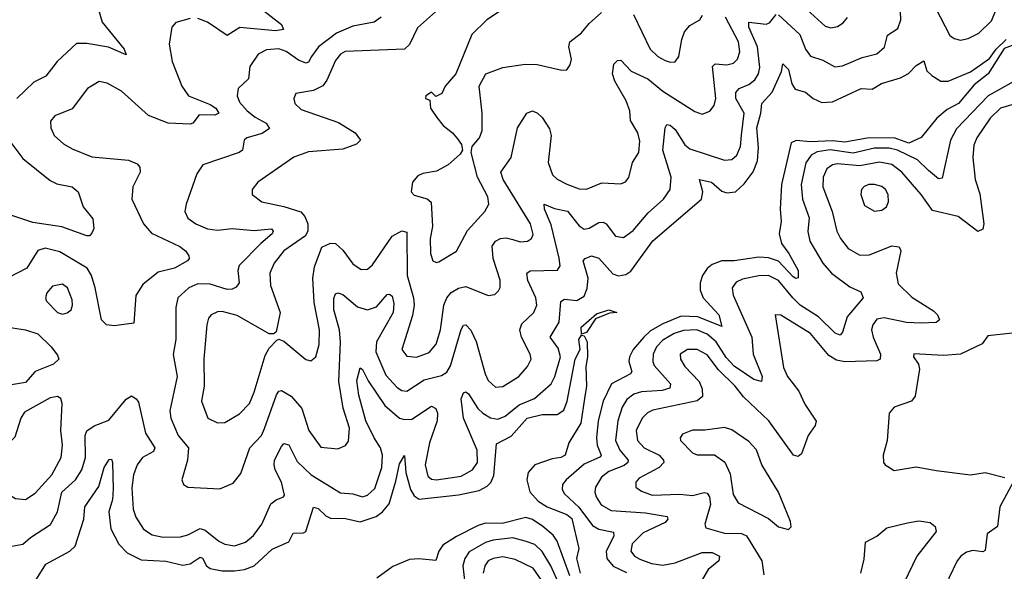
# Model space of a CAD drawing. Extents: x 2143765 to 2212931, y 878955 to 1017455.
# Tile 53 of 256: x 2156922 to 2160922, y 917243 to 919485. Entities that reach past the tile are written whole.
import ezdxf

# ---------------------------------------------------------------- set-up
doc = ezdxf.new("R2010")
doc.units = 0

msp = doc.modelspace()

# ---------------------------------------------------------------- linework, layer by layer
at = {"layer": '0CON20XD'}
for points in [[(2157775, 919629.2), (2157985, 919465.3), (2157994.3, 919445), (2157960.5, 919439.5), (2157816.8, 919453.2), (2157765, 919421.1), (2157684.8, 919474.8), (2157645, 919490)], [(2160005, 919504.5), (2160092, 919425), (2160115.2, 919365.2), (2160135, 919336.4), (2160185, 919320), (2160233.2, 919293.2), (2160265, 919297.5), (2160345, 919331.8), (2160405, 919346.2), (2160435.9, 919374.1), (2160447.6, 919422.4), (2160490.1, 919449.9), (2160502.1, 919485), (2160495, 919650)], [(2158635, 919539.2), (2158537.9, 919452.1), (2158505.2, 919384.8), (2158485.2, 919364.8), (2158244.4, 919355.6), (2158225, 919344.6), (2158205, 919319.6), (2158170.3, 919239.7), (2158153.6, 919216.4), (2158115, 919196.9), (2158043.3, 919185), (2158036, 919165), (2158039.2, 919145), (2158065, 919120), (2158217.7, 919067.7), (2158285, 919025.7), (2158306.2, 918995), (2158290.6, 918979.4), (2158235, 918958.8), (2158095, 918948.2), (2158035, 918926.2), (2157889.2, 918825), (2157865.8, 918795), (2157866.2, 918775), (2157906.2, 918745), (2157995, 918725.9), (2158063.7, 918703.7), (2158080.8, 918685), (2158091.9, 918655), (2158092.6, 918627.4), (2158083.4, 918606.6), (2157994.4, 918545.6), (2157956.1, 918495), (2157937.7, 918455), (2157941.5, 918405), (2157979.6, 918295), (2157964.4, 918215.6), (2157955, 918208), (2157935, 918208.6), (2157805, 918282.4), (2157745, 918299.1), (2157725, 918297.5), (2157700, 918285), (2157688.8, 918271.2), (2157682, 918245), (2157670, 918105), (2157670.7, 917995), (2157660.8, 917935), (2157685.7, 917865), (2157725, 917845.7), (2157755, 917847.8), (2157815, 917882.9), (2157855, 917925.5), (2157875, 917970.8), (2157919.5, 918120.5), (2157935, 918149.4), (2157967.1, 918182.9), (2157975, 918186.2), (2157995, 918178.1), (2158085, 918103.5), (2158105, 918098.1), (2158125, 918114), (2158138, 918165), (2158139.7, 918225), (2158118.1, 918335), (2158112.6, 918435), (2158119.5, 918480.5), (2158149.3, 918560.7), (2158185, 918577.3), (2158205, 918575.6), (2158235, 918548.8), (2158275, 918492.5), (2158309.1, 918469.1), (2158335, 918470.5), (2158355, 918488.5), (2158434.8, 918605.2), (2158475, 918626.9), (2158495, 918620.8), (2158496.3, 918445), (2158521.9, 918355), (2158524.8, 918325), (2158517.5, 918282.5), (2158474.6, 918145), (2158495, 918117.5), (2158533.8, 918113.8), (2158585, 918132.5), (2158614.4, 918165.6), (2158631.9, 918225), (2158644.8, 918325), (2158657.9, 918355), (2158675, 918375.9), (2158705, 918393.2), (2158735, 918400), (2158825, 918363.3), (2158851.7, 918368.3), (2158867.7, 918382.3), (2158873.6, 918396.4), (2158873.4, 918426.6), (2158846.1, 918515), (2158841.3, 918565), (2158855, 918584.5), (2158875, 918595.4), (2158898.9, 918598.9), (2158925, 918592.1), (2158955, 918582.5), (2158985, 918584.6), (2159001.4, 918595), (2159007.5, 918612.5), (2158997.1, 918655), (2158886.2, 918835), (2158877.1, 918865), (2158918.4, 918925), (2158944.6, 919045), (2158982.5, 919105), (2159005, 919114.2), (2159026.2, 919105), (2159045, 919087.5), (2159075, 919042), (2159080.7, 919015), (2159068.4, 918905), (2159086.2, 918855), (2159105, 918836.2), (2159145, 918816.2), (2159195, 918798.2), (2159225, 918795.6), (2159287.7, 918822.3), (2159365, 918818.1), (2159383.6, 918826.4), (2159396.8, 918843.2), (2159412.2, 918905), (2159437.5, 918945), (2159441.4, 918991.4), (2159432.9, 919025), (2159403.8, 919075), (2159400.3, 919115), (2159386.1, 919155)], [(2160105, 919540.6), (2160195, 919458.5), (2160217.6, 919452.4), (2160245, 919457.1), (2160267.8, 919472.2), (2160285, 919494)], [(2160643.3, 919533.3), (2160701.4, 919421.4), (2160718.3, 919408.3), (2160745, 919401.5), (2160775, 919409.1), (2160819, 919431), (2160869.9, 919480.1), (2160895, 919538.9)], [(2157241.1, 919531.1), (2157257.3, 919475), (2157346.7, 919365), (2157355, 919342.5), (2157283.2, 919373.3), (2157195, 919388.8), (2157152.2, 919387.8), (2157074.4, 919315), (2157028.1, 919255), (2156978.9, 919231.1), (2156910, 919165)], [(2158390.6, 919495), (2158362.5, 919475), (2158275, 919458.4), (2158209.1, 919430.9), (2158136.3, 919375), (2158107.5, 919335), (2158095, 919312.9), (2158085, 919308.5), (2158055, 919321.2), (2158005, 919356.4), (2157975, 919367), (2157925, 919362.8), (2157890.5, 919345), (2157856.2, 919295), (2157851.5, 919245), (2157809.4, 919205), (2157805.4, 919175), (2157815, 919150), (2157846.5, 919115), (2157878.6, 919088.6), (2157923.5, 919065), (2157937, 919043), (2157906.9, 919023.1), (2157845, 919004.4), (2157834.4, 918995), (2157827.1, 918955), (2157814.1, 918945.9), (2157665.4, 918894.6), (2157641.8, 918858.2), (2157597.5, 918735), (2157592.2, 918705), (2157605, 918678.1), (2157636.9, 918655), (2157684.4, 918634.4), (2157725, 918629.7), (2157785, 918635.8), (2157875, 918627.5), (2157944.6, 918634.6), (2157951.2, 918625), (2157947.3, 918615), (2157902, 918575), (2157813.5, 918486.5), (2157808.4, 918465), (2157814.1, 918415.9), (2157801.9, 918398.1), (2157785, 918389.3), (2157765, 918388.6), (2157695, 918410.4), (2157645, 918411.1), (2157608.5, 918395), (2157564.7, 918355), (2157556.1, 918315), (2157556.6, 918185), (2157545.5, 918124.5), (2157562.2, 918035), (2157532.2, 917895), (2157536, 917865), (2157565.3, 917795), (2157607.7, 917745), (2157603.2, 917695), (2157581.2, 917615), (2157586.7, 917595), (2157604.4, 917584.4), (2157735, 917578.1), (2157788.8, 917601.2), (2157819.7, 917640.3), (2157856.2, 917745), (2157903.8, 917795), (2157917.1, 917822.9), (2157965, 917960), (2157975, 917974.4), (2157985, 917977.1), (2158025, 917954.6), (2158068.2, 917905), (2158096.2, 917815), (2158145, 917747.1), (2158215, 917740.5), (2158245, 917754.4), (2158258.3, 917771.7), (2158262, 917825), (2158236, 917906), (2158219, 918015), (2158225.2, 918174.8), (2158221.2, 918225), (2158197.6, 918305), (2158198.7, 918351.3), (2158205, 918371.1), (2158215, 918374.6), (2158235, 918368.2), (2158295, 918318), (2158335, 918305.3), (2158372.2, 918317.8), (2158415, 918367.9), (2158425, 918369.1), (2158435, 918360.6), (2158441.7, 918331.7), (2158439.1, 918295), (2158371.9, 918175), (2158369.2, 918135), (2158409.8, 918039.8), (2158455, 917990.3), (2158475, 917978), (2158495, 917975.3), (2158565, 918021.6), (2158635, 918039.4), (2158657.4, 918052.6), (2158671.9, 918078.1), (2158715, 918225.8), (2158725, 918242.9), (2158735, 918244.4), (2158755, 918223.1), (2158776.5, 918176.5), (2158812.8, 918045), (2158825, 918018.9), (2158855, 917991.8), (2158885, 917994.5), (2158949.5, 918035), (2158985.4, 918075), (2158999.6, 918105), (2158996.2, 918125), (2158960.3, 918195), (2158954.1, 918225), (2158961.5, 918248.5), (2159010.4, 918295), (2159022.8, 918325), (2159018.9, 918355), (2158986.5, 918425), (2158981.8, 918455), (2158995.3, 918464.7), (2159106.7, 918466.7), (2159117.8, 918485), (2159114.2, 918515.8), (2159081.5, 918651.5), (2159054.7, 918715), (2159052.5, 918735), (2159095, 918718.2), (2159147.4, 918707.4), (2159195, 918647.7), (2159215, 918633.8), (2159235, 918637.3), (2159275, 918661.3), (2159292.7, 918662.7), (2159305.4, 918655), (2159342.9, 918605), (2159375, 918599.5), (2159415, 918628.2), (2159475, 918700.4), (2159537.3, 918755), (2159565.3, 918795), (2159568.8, 918845), (2159535.2, 918955), (2159544.1, 919045.9), (2159551.1, 919058.9), (2159565, 919056.4), (2159585, 919039.2), (2159625, 918976.4), (2159645, 918960.3), (2159785, 918914), (2159815, 918917.3), (2159835.5, 918935), (2159850.7, 918969.2), (2159854.8, 919015.2), (2159864.8, 919104.8), (2159832.1, 919165), (2159831.4, 919188.6), (2159844.5, 919205), (2159885, 919221), (2159909.4, 919240.6), (2159924.3, 919265), (2159929.1, 919290.9), (2159920.1, 919375), (2159884.8, 919455), (2159884.2, 919475), (2159955, 919467.1), (2159967.8, 919472.2), (2159995, 919505.6)], [(2158871.6, 919518.4), (2158820, 919485), (2158758.6, 919425), (2158693.8, 919265), (2158650, 919215), (2158637.5, 919185), (2158612.5, 919172.5), (2158595, 919190), (2158572.5, 919175), (2158570, 919165), (2158588.3, 919158.3), (2158591.2, 919125), (2158617, 919087), (2158642, 919055), (2158680, 919025), (2158700.3, 919000.3), (2158717.1, 918977.1), (2158721.2, 918955), (2158711.2, 918938.8), (2158662.5, 918895), (2158615, 918868.9), (2158559.7, 918860.3), (2158539.7, 918850.3), (2158518, 918825), (2158512, 918785), (2158525, 918771.4), (2158577.1, 918757.1), (2158593.6, 918743.6), (2158599.2, 918645), (2158589.7, 918595), (2158590.9, 918535), (2158600.8, 918505), (2158615, 918498), (2158625, 918500.8), (2158696, 918544), (2158741.7, 918628.3), (2158811.1, 918705), (2158828.2, 918735), (2158823.9, 918765), (2158782.3, 918845), (2158755.8, 918945), (2158759.7, 918970.3), (2158790, 919005), (2158800.6, 919035), (2158800.5, 919105), (2158788.9, 919215), (2158815.5, 919264.5), (2158885, 919290.9), (2158975, 919304.6), (2159025, 919302.9), (2159125, 919280), (2159145, 919281.2), (2159158.7, 919301.3), (2159163.5, 919325), (2159152.5, 919375), (2159157.7, 919395), (2159205, 919432), (2159235, 919469.2), (2159286.1, 919513.9)], [(2159416.3, 919506.3), (2159483.6, 919365), (2159515, 919335.5), (2159545, 919319.5), (2159565, 919312.2), (2159585, 919314.2), (2159600.6, 919335), (2159612, 919405), (2159623.6, 919436.3), (2159645, 919461.9), (2159685.3, 919484.7), (2159696.5, 919503.5)], [(2157615, 919490), (2157556.1, 919473.9), (2157539.4, 919455), (2157529.5, 919385), (2157541.8, 919315), (2157580, 919215), (2157607.5, 919175), (2157695, 919139.8), (2157718.4, 919125), (2157731.5, 919105), (2157715, 919096.7), (2157651, 919099), (2157625.4, 919064.6), (2157615, 919060), (2157525, 919063.9), (2157445, 919096.1), (2157335, 919194.6), (2157277.3, 919227.3), (2157245, 919234.4), (2157197.1, 919205), (2157135, 919122.9), (2157065, 919094.3), (2157046.9, 919073.1), (2157048.1, 919045), (2157061.9, 919015), (2157100.2, 918980.2), (2157135, 918960.5), (2157215, 918928.2), (2157364.5, 918914.5), (2157399.2, 918899.2), (2157409.4, 918885), (2157411.9, 918865), (2157381.5, 918805), (2157377.3, 918755), (2157424.5, 918655), (2157456.8, 918616.8), (2157572.9, 918562.9), (2157595.5, 918545), (2157608.6, 918525), (2157610, 918515), (2157602.9, 918505), (2157551.1, 918475), (2157485, 918458.7), (2157422, 918408), (2157393.3, 918363.3), (2157385, 918252), (2157305, 918240), (2157275, 918244.4), (2157253.6, 918265), (2157228.6, 918395), (2157213.4, 918445), (2157195.6, 918475.6), (2157085, 918541.9), (2157025, 918555.9), (2156995, 918546.5), (2156950.9, 918475), (2156875, 918436.1)], [(2159386.1, 919155), (2159340.3, 919235), (2159330, 919265), (2159335.4, 919304.6), (2159350.9, 919319.1), (2159365, 919320), (2159406, 919276), (2159474.6, 919245), (2159534.6, 919195), (2159665, 919112.1), (2159695, 919101.5), (2159726.1, 919113.9), (2159743.8, 919136.2), (2159750.3, 919165), (2159736.4, 919295), (2159747.5, 919305), (2159795, 919301.6), (2159822.1, 919307.9), (2159838.2, 919325), (2159847.9, 919355), (2159842.6, 919395), (2159789, 919495)], [(2156875, 917342.9), (2156935, 917353.5), (2156965, 917380), (2157046.5, 917433.5), (2157075.7, 917484.3), (2157093.5, 917565), (2157149.1, 917615), (2157174.8, 917655.2), (2157188.9, 917705), (2157187.6, 917795), (2157195, 917814.4), (2157225, 917834), (2157283.3, 917856.7), (2157355, 917942.9), (2157375.6, 917955.6), (2157394.5, 917944.5), (2157405, 917930), (2157433.1, 917805), (2157470.5, 917745), (2157465, 917730.4), (2157420.5, 917705), (2157398.5, 917675), (2157383.5, 917635), (2157377.3, 917582.7), (2157382.9, 917495), (2157393, 917463), (2157424.4, 917414.4), (2157460.4, 917390.4), (2157505, 917381.4), (2157575, 917383.1), (2157605, 917390.9), (2157655, 917417.1), (2157675, 917409.7), (2157730.5, 917365), (2157755, 917352.8), (2157795, 917346.7), (2157838.8, 917361.2), (2157872.2, 917387.8), (2157905.4, 917435), (2157942.6, 917517.4), (2157964, 917534), (2157993.8, 917545), (2157997.5, 917552.5), (2157985.8, 917605), (2157959.5, 917655), (2157955.3, 917675), (2157957.1, 917695), (2157985, 917750), (2157995, 917762.2), (2158015, 917756.4), (2158048.9, 917688.9), (2158106.6, 917635), (2158225, 917562.2), (2158275, 917557.6), (2158315, 917545.4), (2158335, 917552.5), (2158365, 917580), (2158393.2, 917665), (2158396.5, 917715), (2158387.7, 917745), (2158361.5, 917785), (2158328.8, 917855), (2158299.1, 917959.1), (2158292.2, 918017.8), (2158305, 918070), (2158315, 918063.3), (2158337.1, 918017.1), (2158405, 917916.7), (2158465, 917865.8), (2158485, 917859.3), (2158515, 917861.6), (2158595, 917914.4), (2158613.3, 917905), (2158619.5, 917885), (2158618.1, 917855), (2158586.5, 917765), (2158569.3, 917675), (2158579.6, 917629.6), (2158595, 917617.6), (2158615.6, 917614.4), (2158715, 917629.1), (2158761.3, 917655), (2158781.6, 917685), (2158780.4, 917735), (2158724.4, 917865), (2158715.9, 917944.1), (2158725, 917968.6), (2158735, 917972.9), (2158745, 917964.4), (2158783.5, 917905), (2158804, 917885), (2158835, 917867), (2158865, 917861.1), (2158895, 917873.9), (2158951.1, 917918.9), (2159013.9, 917945), (2159081.2, 918005), (2159096, 918035), (2159118.8, 918115), (2159110.2, 918150.2), (2159076.9, 918195), (2159113.4, 918255), (2159120.4, 918339.6), (2159135, 918348.5), (2159185, 918343.6), (2159215, 918361.5), (2159228.2, 918391.8), (2159231.2, 918435), (2159210.7, 918505), (2159218.8, 918515), (2159245, 918525.6), (2159275.4, 918515.4), (2159331.9, 918451.9), (2159355, 918443.6), (2159385, 918448.8), (2159405, 918463.3), (2159495, 918586.5), (2159691.8, 918755), (2159696.9, 918785), (2159684.6, 918835.4), (2159732.9, 918825), (2159775, 918787.8), (2159795, 918781.2), (2159830.6, 918785), (2159865, 918817.2), (2159902.7, 918867.3), (2159919.3, 918910.7), (2159923.1, 918965), (2159916.5, 919045), (2159933.8, 919105), (2159936.6, 919145), (2159979.7, 919190.3), (2160017.7, 919275), (2160022.5, 919305), (2160045, 919282.9), (2160059.2, 919225), (2160072.9, 919202.9), (2160115, 919190.5), (2160145.6, 919165), (2160180.9, 919149.1), (2160225, 919151.1), (2160341.2, 919205), (2160385, 919202.9), (2160424.1, 919225.9), (2160501.2, 919248.8), (2160533.8, 919266.2), (2160565, 919298.8), (2160595, 919317.5), (2160607.1, 919277.1), (2160628.5, 919258.5), (2160665, 919235.6), (2160695, 919235.7), (2160785, 919273.1), (2160862.4, 919327.6), (2160889.1, 919365), (2160930.6, 919405)], [(2160993.8, 919395), (2160921.8, 919368.2), (2160856.9, 919265), (2160800.1, 919219.9), (2160736.5, 919145), (2160690.3, 919119.7), (2160647.7, 919085), (2160585, 919005.6), (2160535, 918983.5), (2160475.5, 919004.5), (2160365, 919002.9), (2160275, 918986.7), (2160225, 918993.3), (2160135, 918988.4), (2160076.5, 918993.5), (2160056.2, 918985), (2160017, 918815), (2160012.2, 918715), (2160015.9, 918665), (2160007.5, 918615), (2160017.2, 918575), (2160047.5, 918535), (2160084.6, 918465), (2160085, 918436.2), (2160075, 918432.9), (2160065, 918440), (2160005, 918503.5), (2159965, 918517.4), (2159925, 918519.3), (2159824.9, 918505.1), (2159775, 918505.2), (2159735, 918489.7), (2159715, 918474), (2159696.2, 918445), (2159686.8, 918415), (2159686.8, 918385), (2159699.1, 918355), (2159762.3, 918285), (2159775, 918237.5), (2159677.5, 918277.5), (2159609.7, 918280.3), (2159535, 918249), (2159485, 918219.8), (2159457.4, 918195), (2159414.9, 918145.1), (2159399.6, 918115), (2159397.5, 918095), (2159408.5, 918055), (2159404.1, 918045.9), (2159326.5, 918005), (2159292.6, 917935), (2159272.2, 917855), (2159265.2, 917784.8), (2159268.3, 917755), (2159284.7, 917715.3), (2159281.4, 917708.6), (2159215, 917677.8), (2159141.8, 917615), (2159126.9, 917595), (2159125.4, 917575), (2159135, 917557.5), (2159193.6, 917503.6), (2159248.7, 917428.7), (2159275, 917414), (2159335, 917402.5), (2159335.8, 917385), (2159304.8, 917325.2), (2159308, 917295), (2159333.3, 917263.3), (2159387.8, 917237.8)], [(2161005, 919258), (2160856.8, 919175), (2160728.7, 919041.3), (2160704.2, 918995), (2160669.5, 918840.5), (2160655, 918838.8), (2160615, 918872.5)], [(2160961.9, 919141.9), (2160907.7, 919125), (2160864.9, 919085.1), (2160810.3, 919005), (2160798.6, 918975), (2160794.8, 918925), (2160804.1, 918835), (2160822.7, 918777.3), (2160839.6, 918655), (2160835, 918634), (2160815, 918624.4), (2160734.7, 918684.7), (2160630.1, 918710.1), (2160585, 918774.5), (2160505.6, 918865.6), (2160465, 918896.3), (2160415, 918905.5), (2160335, 918890.8), (2160245, 918898.9), (2160224.4, 918895), (2160201.3, 918878.7), (2160186.8, 918845), (2160185.7, 918805), (2160222.4, 918705), (2160242, 918625), (2160256.3, 918596.3), (2160288.5, 918555), (2160335, 918527.5), (2160375, 918528.7), (2160465, 918565.3), (2160495, 918561.9), (2160501.8, 918545), (2160483.7, 918455), (2160491.5, 918411.5), (2160546.8, 918356.8), (2160635, 918301.2), (2160650.9, 918285), (2160659.4, 918265), (2160645.3, 918254.7), (2160585, 918251.4), (2160525, 918254.8), (2160435, 918273.3), (2160405, 918267.3), (2160388.4, 918245), (2160383.2, 918225), (2160389.2, 918195), (2160418.8, 918125), (2160417.5, 918105), (2160405, 918097.9), (2160275, 918093.9), (2160241, 918101), (2160209.7, 918119.7), (2160135, 918209.6), (2160015, 918284.2), (2159991.2, 918285), (2160025, 918070.8), (2160041.1, 918035), (2160087.9, 917975), (2160112.1, 917922.1), (2160157.4, 917852.6), (2160154.5, 917835), (2160125.4, 917794.6), (2160099.1, 917720.9), (2160085, 917709.6), (2160065.6, 917715), (2159965.3, 917855), (2159862.2, 917952.2), (2159829.3, 917995), (2159761.3, 918061.3), (2159715, 918123.2), (2159675, 918144.7), (2159635, 918143.9), (2159605.5, 918125), (2159606.2, 918105), (2159623.9, 918075), (2159682.6, 918015), (2159694.8, 917985), (2159696.5, 917953.5), (2159674.4, 917935.6), (2159495, 917897.8), (2159473.2, 917886.8), (2159450.6, 917865), (2159426.7, 917815), (2159431.6, 917775), (2159458.9, 917745), (2159520.4, 917715), (2159538.2, 917695), (2159538.9, 917685), (2159520.5, 917665), (2159438.7, 917621.3), (2159425.5, 917605), (2159424.7, 917584.7), (2159448, 917568), (2159491.7, 917551.7), (2159603.5, 917556.5), (2159655, 917551), (2159702.6, 917562.6), (2159715, 917560), (2159725.2, 917545.2), (2159729, 917515), (2159705.6, 917435), (2159710, 917420), (2159785, 917397.9), (2159855, 917396.9), (2159875, 917387.5), (2159937.3, 917285), (2159945, 917228.8)], [(2156881.8, 918991.8), (2156935, 918921.5), (2157045, 918831.8), (2157072.2, 918817.8), (2157135, 918806.2), (2157159.4, 918785), (2157179.4, 918725), (2157219.2, 918675), (2157223.6, 918636.4), (2157215, 918617.5), (2157205, 918606.7), (2157195, 918606.2), (2157093.3, 918643.3), (2156975, 918660.7), (2156865, 918697.4)], [(2160615, 918872.5), (2160569.6, 918915), (2160488, 918955), (2160455, 918963.2), (2160395, 918962.9), (2160308, 918942), (2160215, 918955.7), (2160162.7, 918947.3), (2160137.6, 918935), (2160116.5, 918903.5), (2160096.8, 918815), (2160102.4, 918755), (2160129, 918679), (2160124.2, 918624.2), (2160132, 918585), (2160185.2, 918495.2), (2160220.4, 918455), (2160295, 918398.9), (2160339, 918379), (2160349.6, 918355), (2160283.4, 918276.6), (2160265.5, 918215), (2160255, 918203.3), (2160235, 918211.1), (2160167.1, 918277.1), (2160092.8, 918325), (2160063.7, 918355), (2160004.4, 918424.4), (2159965, 918445.2), (2159925, 918444.4), (2159859.3, 918430.7), (2159832.5, 918417.5), (2159816.4, 918395), (2159821.3, 918365), (2159896.8, 918195), (2159901.9, 918125), (2159938.8, 918035), (2159935.4, 918014.6), (2159905, 918022.4), (2159825, 918076.5), (2159791.9, 918111.9), (2159751.5, 918175), (2159715, 918206.4), (2159673.8, 918223.8), (2159618.7, 918221.3), (2159581, 918209), (2159535, 918182.2), (2159509.6, 918155), (2159495.2, 918125), (2159493.9, 918095), (2159499.4, 918079.4), (2159566.7, 918005), (2159562.8, 917987.2), (2159532.9, 917977.1), (2159448.3, 917971.7), (2159416.7, 917963.3), (2159388.2, 917941.8), (2159370.2, 917909.8), (2159352.5, 917855), (2159343.1, 917775), (2159360, 917735), (2159394.1, 917695), (2159393.4, 917685), (2159377.4, 917672.6), (2159315, 917648), (2159285.9, 917625), (2159260.9, 917585), (2159258.4, 917565), (2159264.1, 917545), (2159285, 917512.7), (2159325, 917489.3), (2159465, 917480), (2159552.2, 917465), (2159555.4, 917455), (2159545, 917441.4), (2159455, 917399.6), (2159410.5, 917355), (2159405.3, 917325), (2159420, 917305), (2159441.8, 917291.8), (2159488.6, 917275), (2159535, 917268), (2159585, 917277.5), (2159695, 917319.8), (2159735, 917319.7), (2159765.5, 917305), (2159763.1, 917285), (2159719.7, 917250.3), (2159663.3, 917155)], [(2160395, 918706.9), (2160425, 918711.1), (2160444.3, 918725), (2160452.5, 918745), (2160450.4, 918775), (2160439.5, 918795), (2160425, 918806.4), (2160395, 918814.5), (2160372.5, 918815), (2160352.4, 918807.6), (2160342.9, 918795), (2160339.4, 918775), (2160355, 918729.2), (2160395, 918706.9)], [(2157095, 918287.8), (2157115, 918293.1), (2157131.4, 918305), (2157136.7, 918325), (2157135, 918346.2), (2157115.4, 918395), (2157095, 918410), (2157055, 918402.2), (2157032.2, 918375), (2157027.1, 918355), (2157030.5, 918340.5), (2157075, 918294.5), (2157095, 918287.8)], [(2159205, 918206.7), (2159202.7, 918235), (2159265, 918288.9), (2159315, 918305.7), (2159347.5, 918295), (2159317.7, 918292.3), (2159261.1, 918268.9), (2159225, 918213.8), (2159205, 918206.7)], [(2156875, 918235.3), (2156945.4, 918224.6), (2156995, 918208.7), (2157049.1, 918155), (2157075, 918121.9), (2157080.9, 918105), (2157059.4, 918085), (2156985.2, 918054.8), (2156945, 918009.7), (2156888.8, 918001.2)], [(2156989.4, 917210.6), (2157028.1, 917271.9), (2157125.2, 917324.8), (2157147.7, 917345), (2157182.9, 917455), (2157185.9, 917505), (2157242.8, 917587.2), (2157264.8, 917665), (2157285, 917696.9), (2157295, 917698.1), (2157299.2, 917685), (2157301.5, 917578.5), (2157298.7, 917535), (2157284.1, 917485), (2157292.5, 917415), (2157325, 917353.6), (2157358.3, 917318.3), (2157415, 917289.1), (2157515, 917283.6), (2157585, 917268.3), (2157615, 917273.2), (2157655, 917300.9), (2157665, 917296.1), (2157680.4, 917265), (2157695, 917254.7), (2157745, 917245.3), (2157794.8, 917244.8), (2157835, 917250.6), (2157874.5, 917265.5), (2157947.4, 917332.6), (2158015, 917363.2), (2158032.7, 917397.3), (2158075, 917398.7), (2158085, 917404.6), (2158115, 917503.5), (2158135, 917498.5), (2158165, 917468.2), (2158185, 917459.2), (2158245, 917458.1), (2158305, 917443.6), (2158369.6, 917465), (2158396.1, 917483.9), (2158422.9, 917517.1), (2158450.4, 917609.6), (2158465, 917680), (2158485, 917713.3), (2158490.7, 917645), (2158509.8, 917575), (2158525, 917549.7), (2158545, 917536.1), (2158705, 917553.7), (2158788.9, 917571.1), (2158820.8, 917589.2), (2158836.2, 917603.8), (2158848, 917632), (2158858.8, 917761.2), (2158918.1, 917791.9), (2158984.2, 917865.8), (2159045, 917880), (2159105, 917880), (2159132.7, 917897.3), (2159146.9, 917935), (2159178.7, 918105), (2159199.4, 918145), (2159193.8, 918185), (2159205, 918202.5), (2159215, 918200), (2159227.1, 918175), (2159229.5, 918115), (2159221.9, 918075), (2159224.3, 917995), (2159217.3, 917945), (2159202.2, 917845), (2159152.5, 917765), (2159137.5, 917715), (2159120, 917705), (2159085, 917700), (2159014.7, 917675.3), (2158987.7, 917645), (2158982.9, 917615), (2158995.2, 917565.2), (2159028.2, 917528.2), (2159064.4, 917504.4), (2159145, 917473.4), (2159165, 917458.1), (2159193.1, 917335), (2159184.3, 917295), (2159199.4, 917235)], [(2160955, 918211.2), (2160855, 918200), (2160832.5, 918167.5), (2160744.5, 918125.5), (2160675, 918119.5), (2160555, 918126.7), (2160553.8, 918115), (2160574.2, 918084.2), (2160577.5, 918065), (2160560.6, 917955), (2160545.4, 917934.6), (2160475, 917910), (2160454.4, 917885), (2160447.1, 917775), (2160430, 917715), (2160432, 917685), (2160438.8, 917675), (2160475, 917652.5), (2160565, 917667.1), (2160645, 917653.1), (2160785, 917634.4), (2160845, 917643.8), (2160924.7, 917624.7)], [(2156945, 917534.5), (2156985, 917560), (2157051.8, 917635), (2157090, 917705), (2157095.2, 917755), (2157088.8, 917815), (2157094.5, 917925), (2157088.6, 917945), (2157075, 917953.1), (2157045, 917948.5), (2156940.8, 917889.2), (2156925.8, 917865), (2156901.5, 917788.5), (2156825.6, 917715), (2156799.3, 917670.7), (2156796.9, 917655), (2156805.7, 917635), (2156875, 917556.9), (2156905, 917538.1), (2156945, 917534.5)], [(2160045, 917413.3), (2160056.2, 917423.8), (2160054, 917445), (2160004.6, 917565), (2159937.9, 917675), (2159915, 917736), (2159885, 917770.8), (2159815, 917818.1), (2159785, 917827.8), (2159705, 917816.7), (2159655, 917816.5), (2159615, 917800), (2159605.8, 917785), (2159607.1, 917775), (2159655, 917724.2), (2159675, 917715.7), (2159745, 917716.7), (2159787, 917687), (2159808.7, 917638.7), (2159821.1, 917555), (2159841.5, 917521.5), (2159965, 917458.1), (2160005, 917422.9), (2160045, 917413.3)], [(2160958.8, 917605), (2160904.2, 917505), (2160894.5, 917425), (2160853.3, 917395), (2160845, 917327.1), (2160835, 917322.3), (2160795, 917327.3), (2160769.2, 917320.8), (2160745.6, 917305), (2160731.5, 917285), (2160696.9, 917215), (2160687.8, 917125), (2160643.8, 917055), (2160647.8, 917025), (2160675, 917007.7), (2160778.3, 916998.3), (2160845, 916970.9), (2160895, 916966.4), (2160995, 916998.9)], [(2159157.3, 917225), (2159105, 917365.7), (2159089.9, 917389.9), (2159047.9, 917425), (2159005, 917453.8), (2158978, 917462), (2158882.8, 917437.2), (2158815, 917438), (2158785, 917428.4), (2158696.2, 917383.8), (2158641.2, 917348.8), (2158624.6, 917325), (2158613.1, 917286.9), (2158544.1, 917294.1), (2158505, 917291), (2158437.8, 917262.2), (2158373.5, 917215)], [(2160340, 917235), (2160352.7, 917292.7), (2160358.9, 917361.1), (2160404.4, 917385), (2160445, 917420), (2160529.5, 917440.5), (2160575, 917448.2), (2160621.4, 917441.4), (2160641.2, 917425), (2160646, 917405), (2160566.9, 917305), (2160514.1, 917195)], [(2159134.3, 917144.3), (2159079.6, 917265), (2159045, 917323.2), (2159015, 917351.1), (2158975.2, 917365.2), (2158925, 917378.9), (2158845, 917369.5), (2158815, 917360.5), (2158748.3, 917321.7), (2158730.9, 917295), (2158722.6, 917265), (2158730.7, 917195)], [(2159121.9, 917091.9), (2159008.2, 917255), (2158935, 917290.8), (2158885, 917301.6), (2158845, 917295.2), (2158824.9, 917285.1), (2158811.9, 917265), (2158804.8, 917235)]]:
    msp.add_lwpolyline(points, dxfattribs=at)

doc.saveas('drawing.dxf')
